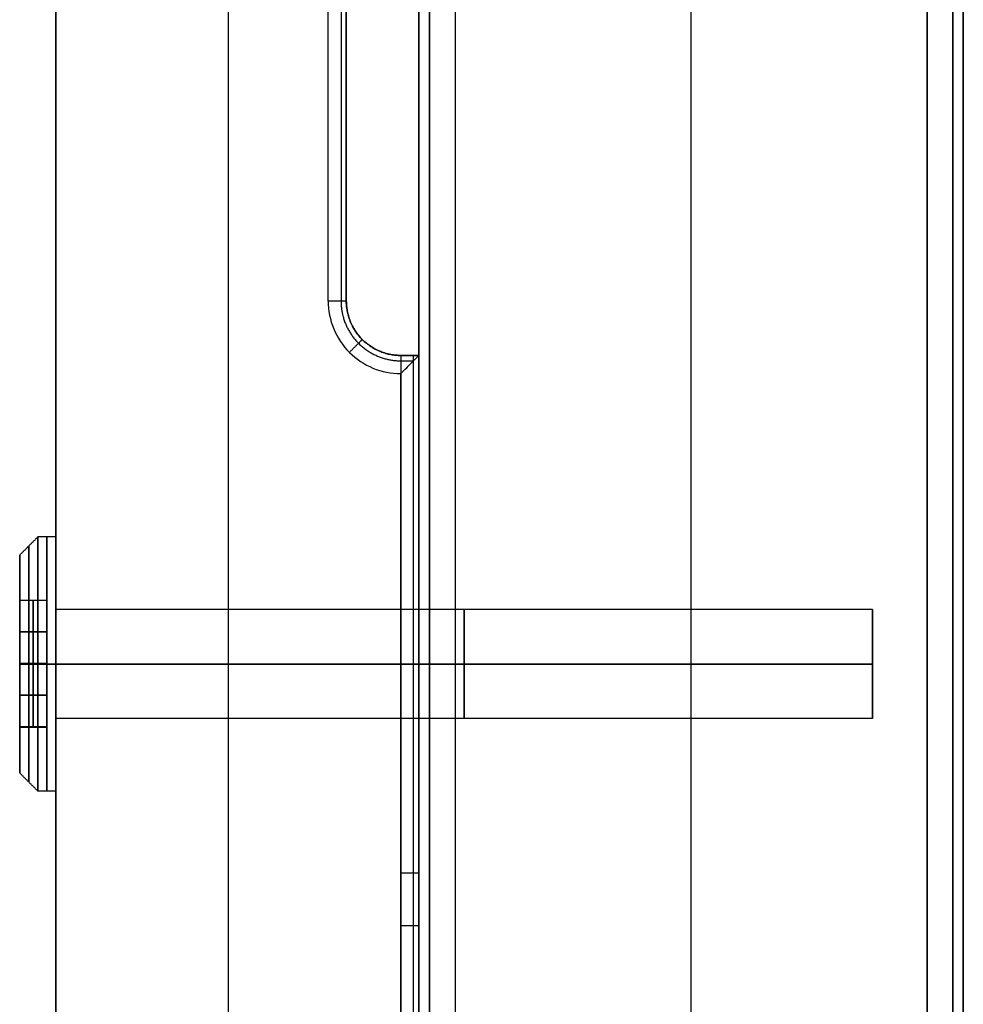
# Model space of a CAD drawing. Header units: millimetres. Extents: x 1640 to 2400, y 0 to 550.
# Tile 21 of 30: x 2348 to 2400, y 54 to 109. Entities that reach past the tile are written whole.
import ezdxf

# ---------------------------------------------------------------- set-up
doc = ezdxf.new("R2010")
doc.units = ezdxf.units.MM
doc.header["$MEASUREMENT"] = 0
doc.layers.add('Little architect__Table', color=7, linetype='Continuous', true_color=0x000000)

msp = doc.modelspace()

# ---------------------------------------------------------------- linework, layer by layer
at = {"layer": 'Little architect__Table'}
for p, q in [((2385, 0, 450), (2385, 550, 450)), ((2370, 547.549, 464.016), (2370, 2.451, 464.016)), ((2400, 2.451, 464.016), (2400, 547.549, 464.016)), ((2385, 20, 480), (2385, 530, 480)), ((2359.5, 21, 450), (2359.5, 529, 450)), ((2385, 30, 30), (2385, 520, 30)), ((2385, 30), (2385, 520)), ((2400, 30, 15), (2400, 520, 15)), ((2350, 75.598, 459.5), (2350, 474.402, 459.5)), ((2366, 457, 459.5), (2366, 93, 459.5)), ((2366, 457, 473.5), (2366, 93, 473.5)), ((2370, 272, 15), (2370, 30, 15)), ((2369, 90, 473.5), (2370, 90, 473.5)), ((2369, 90, 459.5), (2370, 90, 459.5)), ((2369.5, 90, 478), (2369.5, 90, 469)), ((2369.5, 90, 469), (2369.5, 90, 450.134)), ((2370, 90, 460), (2370, 75.828, 460)), ((2370, 90, 473.501), (2370, 8.096, 473.501)), ((2350, 76, 461), (2350, 80, 461)), ((2348, 79, 461), (2348, 76.509, 461)), ((2348, 76.509, 460.984), (2349.5, 76.509, 460.984)), ((2348.75, 76.518, 463), (2348.75, 73.036, 465.031)), ((2348.75, 76.518, 463), (2348.75, 76.5, 458.969)), ((2348.75, 73, 456.969), (2348.75, 76.5, 458.969)), ((2349.5, 76.509, 461), (2349.5, 69.527, 461)), ((2350, 76.5, 467.062), (2350, 76.5, 454.938)), ((2348, 76, 466.196), (2348, 76, 463.302)), ((2348, 76, 458.683), (2348, 76, 455.804)), ((2395, 73, 461), (2395, 76, 461)), ((2395, 73, 461), (2395, 76, 461)), ((2349.5, 74.777, 464.016), (2348, 74.777, 464.016)), ((2349.5, 74.75, 457.969), (2348, 74.75, 457.969)), ((2395, 74.5, 463.598), (2395, 74.5, 458.402)), ((2395, 74.5, 463.598), (2395, 74.5, 458.402)), ((2348.75, 73.036, 465.031), (2348.75, 69.536, 463.031)), ((2348.75, 69.518, 459), (2348.75, 73, 456.969)), ((2349.5, 73.018, 456.979), (2349.5, 73.018, 465.021)), ((2395, 73, 461), (2395, 70, 461)), ((2395, 73, 461), (2395, 70, 461)), ((2349.5, 71.286, 464.031), (2348, 71.286, 464.031)), ((2349.5, 71.259, 457.984), (2348, 71.259, 457.984)), ((2395, 71.5, 458.402), (2395, 71.5, 463.598)), ((2395, 71.5, 458.402), (2395, 71.5, 463.598)), ((2348, 70, 455.804), (2348, 70, 458.719)), ((2348, 70, 463.296), (2348, 70, 466.196)), ((2350, 44.598, 459.5), (2350, 70.402, 459.5)), ((2350, 70, 461), (2350, 66, 461)), ((2370, 70.172, 460), (2370, 44.828, 460)), ((2348, 67, 461), (2348, 69.527, 461)), ((2348, 69.527, 461.016), (2349.5, 69.527, 461.016)), ((2348.75, 69.518, 459), (2348.75, 69.536, 463.031)), ((2350, 69.5, 454.938), (2350, 69.5, 467.062)), ((2370, 55.5, 451), (2370, 55.5, 469))]:
    msp.add_line(p, q, dxfattribs=at)
for points, degree, knots in [([(2350, 529, 450), (2350, 525, 450), (2350, 521, 450), (2350, 520, 450), (2350, 519, 450), (2350, 273, 450), (2350, 27, 450), (2350, 25.5, 450), (2350, 24, 450), (2350, 22.5, 450), (2350, 21, 450)], 2, [-410, -410, -410, -403.517787, -403.517787, -402.70751, -402.70751, -4.051383, -4.051383, -2.43083, -2.43083, 0, 0, 0]), ([(2350, 529, 469), (2350, 525, 469), (2350, 521, 469), (2350, 520, 469), (2350, 519, 469), (2350, 273, 469), (2350, 27, 469), (2350, 25.5, 469), (2350, 24, 469), (2350, 22.5, 469), (2350, 21, 469)], 2, [430, 430, 430, 436.482213, 436.482213, 437.29249, 437.29249, 835.948617, 835.948617, 837.56917, 837.56917, 840, 840, 840]), ([(2369, 89, 479), (2369.213, 89.213, 479), (2369.445, 89.445, 478.933), (2369.856, 89.856, 478.586), (2370, 90, 478.321), (2370, 90, 478)], 3, [-1.907677, -1.907677, -1.907677, -1.907677, -0.97853, -0.97853, 0, 0, 0, 0]), ([(2370, 90, 451), (2370, 90, 453.5), (2370, 90, 456), (2370, 90, 462.5), (2370, 90, 469)], 2, [12, 12, 12, 17, 17, 30, 30, 30])]:
    msp.add_open_spline(points, degree=degree, knots=knots, dxfattribs=at)
for points, degree in [([(2366, 93, 469), (2366, 275, 469), (2366, 457, 469)], 2), ([(2366, 457, 450), (2366, 275, 450), (2366, 93, 450)], 2), ([(2365, 93, 479), (2365, 149, 479), (2365, 205, 479)], 2), ([(2365.707, 205, 478.707), (2365.707, 149, 478.707), (2365.707, 93, 478.707)], 2), ([(2366, 205, 478), (2366, 149, 478), (2366, 93, 478)], 2), ([(2370, 191.5, 2), (2370, 110.75, 2), (2370, 30, 2)], 2), ([(2370, 30, 28), (2370, 110.75, 28), (2370, 191.5, 28)], 2), ([(2370, 191.5, 452), (2370, 110.75, 452), (2370, 30, 452)], 2), ([(2370, 30, 478), (2370, 110.75, 478), (2370, 191.5, 478)], 2), ([(2370.586, 191.5, 29.414), (2370.586, 110.75, 29.414), (2370.586, 30, 29.414)], 2), ([(2370.586, 30, 0.586), (2370.586, 110.75, 0.586), (2370.586, 191.5, 0.586)], 2), ([(2370.586, 191.5, 479.414), (2370.586, 110.75, 479.414), (2370.586, 30, 479.414)], 2), ([(2370.586, 30, 450.586), (2370.586, 110.75, 450.586), (2370.586, 191.5, 450.586)], 2), ([(2372, 191.5), (2372, 110.75), (2372, 30)], 2), ([(2372, 191.5, 30), (2372, 110.75, 30), (2372, 30, 30)], 2), ([(2372, 191.5, 450), (2372, 110.75, 450), (2372, 30, 450)], 2), ([(2372, 191.5, 480), (2372, 110.75, 480), (2372, 30, 480)], 2), ([(2398, 30, 30), (2398, 110.75, 30), (2398, 191.5, 30)], 2), ([(2398, 191.5), (2398, 110.75), (2398, 30)], 2), ([(2398, 191.5, 480), (2398, 110.75, 480), (2398, 30, 480)], 2), ([(2398, 191.5, 450), (2398, 110.75, 450), (2398, 30, 450)], 2), ([(2399.414, 191.5, 29.414), (2399.414, 110.75, 29.414), (2399.414, 30, 29.414)], 2), ([(2399.414, 30, 0.586), (2399.414, 110.75, 0.586), (2399.414, 191.5, 0.586)], 2), ([(2399.414, 191.5, 479.414), (2399.414, 110.75, 479.414), (2399.414, 30, 479.414)], 2), ([(2399.414, 30, 450.586), (2399.414, 110.75, 450.586), (2399.414, 191.5, 450.586)], 2), ([(2400, 191.5, 28), (2400, 110.75, 28), (2400, 30, 28)], 2), ([(2400, 30, 2), (2400, 110.75, 2), (2400, 191.5, 2)], 2), ([(2400, 30, 478), (2400, 110.75, 478), (2400, 191.5, 478)], 2), ([(2400, 30, 452), (2400, 110.75, 452), (2400, 191.5, 452)], 2), ([(2365, 93, 479), (2364.993, 91.952, 479), (2365.869, 89.869, 479), (2367.952, 88.993, 479), (2369, 89, 479)], 3), ([(2366, 93, 469), (2366, 93, 462.5), (2366, 93, 456)], 2), ([(2366, 93, 456), (2366, 93, 453), (2366, 93, 450)], 2), ([(2366, 93, 478), (2366, 93, 473.5), (2366, 93, 469)], 2), ([(2369, 90, 478), (2368.214, 89.995, 478), (2366.652, 90.652, 478), (2365.995, 92.214, 478), (2366, 93, 478)], 3), ([(2366.879, 90.879, 456), (2366.879, 90.879, 462.5), (2366.879, 90.879, 469)], 2), ([(2366.879, 90.879, 450), (2366.879, 90.879, 453), (2366.879, 90.879, 456)], 2), ([(2366.879, 90.879, 469), (2366.879, 90.879, 473.5), (2366.879, 90.879, 478)], 2), ([(2369, 90, 456), (2369, 90, 462.5), (2369, 90, 469)], 2), ([(2369, 90, 450), (2369, 90, 453), (2369, 90, 456)], 2), ([(2369, 90, 478), (2369, 90, 473.5), (2369, 90, 469)], 2), ([(2369, 90, 469), (2369.5, 90, 469), (2370, 90, 469)], 2), ([(2370, 90, 478), (2369.5, 90, 478), (2369, 90, 478)], 2), ([(2369, 90, 450), (2369, 58.5, 450), (2369, 27, 450)], 2), ([(2369, 89.707, 478.707), (2369.354, 89.707, 478.707), (2369.708, 89.707, 478.707)], 2), ([(2369.707, 27, 450.293), (2369.707, 58.5, 450.293), (2369.707, 90, 450.293)], 2), ([(2369.707, 33, 478.707), (2369.707, 61.354, 478.707), (2369.707, 89.708, 478.707)], 2), ([(2370, 90, 469), (2370, 90, 473.5), (2370, 90, 478)], 2), ([(2370, 90, 478), (2370, 61.5, 478), (2370, 33, 478)], 2), ([(2370, 27, 451), (2370, 58.5, 451), (2370, 90, 451)], 2), ([(2370, 27, 469), (2370, 58.5, 469), (2370, 90, 469)], 2), ([(2369, 33, 479), (2369, 61, 479), (2369, 89, 479)], 2), ([(2349, 80, 461), (2348.5, 79.5, 461), (2348, 79, 461)], 2), ([(2350, 80, 461), (2349.5, 80, 461), (2349, 80, 461)], 2), ([(2348, 76.518, 463), (2348.75, 76.518, 463), (2349.5, 76.518, 463)], 2), ([(2348, 73.036, 465.031), (2348, 74.777, 464.016), (2348, 76.518, 463)], 2), ([(2348, 76.518, 463), (2348, 76.509, 460.984), (2348, 76.5, 458.969)], 2), ([(2349.5, 76.5, 458.969), (2348.75, 76.5, 458.969), (2348, 76.5, 458.969)], 2), ([(2348, 76.5, 458.969), (2348, 74.75, 457.969), (2348, 73, 456.969)], 2), ([(2349.5, 76.518, 463), (2349.5, 74.777, 464.016), (2349.5, 73.036, 465.031)], 2), ([(2349.5, 76.518, 463), (2349.5, 76.509, 460.984), (2349.5, 76.5, 458.969)], 2), ([(2349.5, 73, 456.969), (2349.5, 74.75, 457.969), (2349.5, 76.5, 458.969)], 2), ([(2395, 76, 461), (2372.5, 76, 461), (2350, 76, 461)], 2), ([(2370, 76, 461), (2360, 76, 461), (2350, 76, 461)], 2), ([(2395, 76, 461), (2382.5, 76, 461), (2370, 76, 461)], 2), ([(2349.5, 73.036, 465.031), (2348.75, 73.036, 465.031), (2348, 73.036, 465.031)], 2), ([(2348, 73, 465.011), (2348, 73.018, 465.021), (2348, 73.036, 465.031)], 2), ([(2348, 73, 467), (2348, 73, 466.005), (2348, 73, 465.011)], 2), ([(2348, 73, 456.969), (2348, 73, 455.984), (2348, 73, 455)], 2), ([(2349, 73, 468), (2348.5, 73, 467.5), (2348, 73, 467)], 2), ([(2348, 73, 455), (2348.5, 73, 454.5), (2349, 73, 454)], 2), ([(2348, 73, 465.011), (2348, 71.268, 464.021), (2348, 69.536, 463.031)], 2), ([(2349.5, 73, 456.969), (2348.75, 73, 456.969), (2348, 73, 456.969)], 2), ([(2348, 69.518, 459), (2348, 71.259, 457.984), (2348, 73, 456.969)], 2), ([(2350, 73, 468), (2349.5, 73, 468), (2349, 73, 468)], 2), ([(2349, 73, 454), (2349.5, 73, 454), (2350, 73, 454)], 2), ([(2349.5, 73.036, 465.031), (2349.5, 71.286, 464.031), (2349.5, 69.536, 463.031)], 2), ([(2349.5, 69.518, 459), (2349.5, 71.259, 457.984), (2349.5, 73, 456.969)], 2), ([(2395, 73, 464), (2372.5, 73, 464), (2350, 73, 464)], 2), ([(2350, 73, 458), (2372.5, 73, 458), (2395, 73, 458)], 2), ([(2350, 73, 464), (2350, 73, 466), (2350, 73, 468)], 2), ([(2350, 73, 454), (2350, 73, 456), (2350, 73, 458)], 2), ([(2370, 73, 464), (2360, 73, 464), (2350, 73, 464)], 2), ([(2350, 73, 458), (2360, 73, 458), (2370, 73, 458)], 2), ([(2395, 73, 458), (2382.5, 73, 458), (2370, 73, 458)], 2), ([(2370, 73, 464), (2382.5, 73, 464), (2395, 73, 464)], 2), ([(2395, 73, 461), (2395, 73, 459.5), (2395, 73, 458)], 2), ([(2395, 73, 464), (2395, 73, 462.5), (2395, 73, 461)], 2), ([(2395, 73, 461), (2395, 73, 462.5), (2395, 73, 464)], 2), ([(2395, 73, 458), (2395, 73, 459.5), (2395, 73, 461)], 2), ([(2395, 70, 461), (2372.5, 70, 461), (2350, 70, 461)], 2), ([(2370, 70, 461), (2360, 70, 461), (2350, 70, 461)], 2), ([(2395, 70, 461), (2382.5, 70, 461), (2370, 70, 461)], 2), ([(2349.5, 69.536, 463.031), (2348.75, 69.536, 463.031), (2348, 69.536, 463.031)], 2), ([(2348, 69.536, 463.031), (2348, 69.527, 461.016), (2348, 69.518, 459)], 2), ([(2349.5, 69.518, 459), (2348.75, 69.518, 459), (2348, 69.518, 459)], 2), ([(2349.5, 69.536, 463.031), (2349.5, 69.527, 461.016), (2349.5, 69.518, 459)], 2), ([(2349, 66, 461), (2348.5, 66.5, 461), (2348, 67, 461)], 2), ([(2350, 66, 461), (2349.5, 66, 461), (2349, 66, 461)], 2)]:
    msp.add_open_spline(points, degree=degree, dxfattribs=at)
for points, weights, degree in [([(2366, 93, 478), (2366, 93, 479), (2365, 93, 479)], [1, 0.707106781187, 1], 2), ([(2365.707, 93, 478.707), (2365.701, 92.137, 478.707), (2366.423, 90.423, 478.707), (2368.137, 89.701, 478.707), (2369, 89.707, 478.707)], [0.853553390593, 0.853553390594, 0.85355339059, 0.853553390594, 0.853553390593], 3), ([(2366, 93, 456), (2366, 90, 456), (2369, 90, 456)], [1, 0.707106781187, 1], 2), ([(2369, 90, 469), (2366, 90, 469), (2366, 93, 469)], [1, 0.707106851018, 0.999999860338], 2), ([(2366, 93, 450), (2366, 90, 450), (2369, 90, 450)], [1, 0.707106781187, 1], 2), ([(2369, 90, 463.3), (2366, 90, 463.3), (2366, 93, 463.3)], [1, 0.707106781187, 1], 2), ([(2369, 90, 474.3), (2366, 90, 474.3), (2366, 93, 474.3)], [1, 0.707106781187, 1], 2), ([(2366.171, 90.171, 479), (2366.878, 90.878, 479), (2366.878, 90.878, 478)], [1, 0.707106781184, 1], 2), ([(2369, 90, 478), (2369, 90, 479), (2369, 89, 479)], [1, 0.707106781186, 1], 2), ([(2370, 90, 451), (2370, 90, 450), (2369, 90, 450)], [1, 0.707106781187, 1], 2), ([(2369, 61.5, 479), (2370, 61.5, 479), (2370, 61.5, 478)], [1, 0.707106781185, 1], 2), ([(2369, 58.6, 450), (2370, 58.6, 450), (2370, 58.6, 451)], [1, 0.707106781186, 1], 2)]:
    msp.add_rational_spline(points, weights, degree=degree, dxfattribs=at)
for points, weights, knots in [([(2349, 73, 454), (2349, 80, 454), (2349, 80, 461), (2349, 80, 468), (2349, 73, 468)], [1, 0.707106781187, 1, 0.707106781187, 1], [-43.982297, -43.982297, -43.982297, -32.986723, -32.986723, -21.991149, -21.991149, -21.991149]), ([(2349.5, 73, 468), (2349.5, 80, 468), (2349.5, 80, 461), (2349.5, 80, 454), (2349.5, 73, 454)], [1, 0.707106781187, 1, 0.707106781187, 1], [21.991149, 21.991149, 21.991149, 32.986723, 32.986723, 43.982297, 43.982297, 43.982297]), ([(2350, 73, 468), (2350, 80, 468), (2350, 80, 461), (2350, 80, 454), (2350, 73, 454)], [1, 0.707106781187, 1, 0.707106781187, 1], [21.991149, 21.991149, 21.991149, 32.986723, 32.986723, 43.982297, 43.982297, 43.982297]), ([(2348.5, 73, 467.5), (2348.5, 79.5, 467.5), (2348.5, 79.5, 461), (2348.5, 79.5, 454.5), (2348.5, 73, 454.5)], [1, 0.707106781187, 1, 0.707106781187, 1], [21.991149, 21.991149, 21.991149, 32.986723, 32.986723, 43.982297, 43.982297, 43.982297]), ([(2348, 73, 455), (2348, 79, 455), (2348, 79, 461), (2348, 79, 467), (2348, 73, 467)], [1, 0.707106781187, 1, 0.707106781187, 1], [-43.982297, -43.982297, -43.982297, -32.986723, -32.986723, -21.991149, -21.991149, -21.991149]), ([(2350, 73, 458), (2350, 76, 458), (2350, 76, 461), (2350, 76, 464), (2350, 73, 464)], [1, 0.707106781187, 1, 0.707106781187, 1], [-43.982297, -43.982297, -43.982297, -32.986723, -32.986723, -21.991149, -21.991149, -21.991149]), ([(2350, 73, 464), (2350, 76, 464), (2350, 76, 461), (2350, 76, 458), (2350, 73, 458)], [1, 0.707106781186, 1, 0.707106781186, 1], [21.991149, 21.991149, 21.991149, 32.986723, 32.986723, 43.982297, 43.982297, 43.982297]), ([(2370, 73, 458), (2370, 76, 458), (2370, 76, 461), (2370, 76, 464), (2370, 73, 464)], [1, 0.707106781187, 1, 0.707106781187, 1], [-43.982297, -43.982297, -43.982297, -32.986724, -32.986724, -21.99115, -21.99115, -21.99115]), ([(2370, 73, 458), (2370, 76, 458), (2370, 76, 461), (2370, 76, 464), (2370, 73, 464)], [1, 0.707106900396, 1, 0.707106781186, 1], [-43.982297, -43.982297, -43.982297, -32.986725, -32.986725, -21.99115, -21.99115, -21.99115]), ([(2372.5, 73, 464), (2372.5, 76, 464), (2372.5, 76, 461), (2372.5, 76, 458), (2372.5, 73, 458)], [1, 0.707106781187, 1, 0.707106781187, 1], [21.991149, 21.991149, 21.991149, 32.986723, 32.986723, 43.982297, 43.982297, 43.982297]), ([(2372.5, 73, 464), (2372.5, 76, 464), (2372.5, 76, 461), (2372.5, 76, 458), (2372.5, 73, 458)], [1, 0.707106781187, 1, 0.707106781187, 1], [21.991149, 21.991149, 21.991149, 32.986723, 32.986723, 43.982297, 43.982297, 43.982297]), ([(2395, 73, 458), (2395, 76, 458), (2395, 76, 461), (2395, 76, 464), (2395, 73, 464)], [1, 0.707106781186, 1, 0.707106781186, 1], [-43.982297, -43.982297, -43.982297, -32.986723, -32.986723, -21.991149, -21.991149, -21.991149]), ([(2395, 73, 458), (2395, 76, 458), (2395, 76, 461), (2395, 76, 464), (2395, 73, 464)], [1, 0.707106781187, 1, 0.707106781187, 1], [-43.982297, -43.982297, -43.982297, -32.986723, -32.986723, -21.991149, -21.991149, -21.991149]), ([(2348, 73, 455), (2348, 67, 455), (2348, 67, 461), (2348, 67, 467), (2348, 73, 467)], [1, 0.707106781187, 1, 0.707106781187, 1], [0, 0, 0, 10.995574, 10.995574, 21.991149, 21.991149, 21.991149]), ([(2348.5, 73, 454.5), (2348.5, 66.5, 454.5), (2348.5, 66.5, 461), (2348.5, 66.5, 467.5), (2348.5, 73, 467.5)], [1, 0.707106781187, 1, 0.707106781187, 1], [0, 0, 0, 10.995574, 10.995574, 21.991149, 21.991149, 21.991149]), ([(2349, 73, 468), (2349, 66, 468), (2349, 66, 461), (2349, 66, 454), (2349, 73, 454)], [1, 0.707106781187, 1, 0.707106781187, 1], [-21.991149, -21.991149, -21.991149, -10.995574, -10.995574, 0, 0, 0]), ([(2349.5, 73, 454), (2349.5, 66, 454), (2349.5, 66, 461), (2349.5, 66, 468), (2349.5, 73, 468)], [1, 0.707106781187, 1, 0.707106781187, 1], [0, 0, 0, 10.995574, 10.995574, 21.991149, 21.991149, 21.991149]), ([(2350, 73, 464), (2350, 70, 464), (2350, 70, 461), (2350, 70, 458), (2350, 73, 458)], [1, 0.707106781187, 1, 0.707106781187, 1], [-21.991149, -21.991149, -21.991149, -10.995574, -10.995574, 0, 0, 0]), ([(2350, 73, 468), (2350, 66, 468), (2350, 66, 461), (2350, 66, 454), (2350, 73, 454)], [1, 0.707106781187, 1, 0.707106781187, 1], [-21.991149, -21.991149, -21.991149, -10.995574, -10.995574, 0, 0, 0]), ([(2350, 73, 464), (2350, 70, 464), (2350, 70, 461), (2350, 70, 458), (2350, 73, 458)], [1, 0.707106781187, 1, 0.707106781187, 1], [-21.991149, -21.991149, -21.991149, -10.995574, -10.995574, 0, 0, 0]), ([(2370, 73, 464), (2370, 70, 464), (2370, 70, 461), (2370, 70, 458), (2370, 73, 458)], [1, 0.707106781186, 1, 0.707106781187, 1], [-21.99115, -21.99115, -21.99115, -10.995575, -10.995575, 0, 0, 0]), ([(2370, 73, 458), (2370, 70, 458), (2370, 70, 461), (2370, 70, 464), (2370, 73, 464)], [1, 0.707106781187, 1, 0.707106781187, 1], [0, 0, 0, 10.995575, 10.995575, 21.99115, 21.99115, 21.99115]), ([(2372.5, 73, 458), (2372.5, 70, 458), (2372.5, 70, 461), (2372.5, 70, 464), (2372.5, 73, 464)], [1, 0.707106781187, 1, 0.707106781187, 1], [0, 0, 0, 10.995574, 10.995574, 21.991149, 21.991149, 21.991149]), ([(2372.5, 73, 458), (2372.5, 70, 458), (2372.5, 70, 461), (2372.5, 70, 464), (2372.5, 73, 464)], [1, 0.707106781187, 1, 0.707106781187, 1], [0, 0, 0, 10.995574, 10.995574, 21.991149, 21.991149, 21.991149]), ([(2395, 73, 458), (2395, 70, 458), (2395, 70, 461), (2395, 70, 464), (2395, 73, 464)], [1, 0.707106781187, 1, 0.707106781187, 1], [0, 0, 0, 10.995574, 10.995574, 21.991149, 21.991149, 21.991149]), ([(2395, 73, 464), (2395, 70, 464), (2395, 70, 461), (2395, 70, 458), (2395, 73, 458)], [1, 0.707106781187, 1, 0.707106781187, 1], [-21.991149, -21.991149, -21.991149, -10.995574, -10.995574, 0, 0, 0])]:
    msp.add_rational_spline(points, weights, degree=2, knots=knots, dxfattribs=at)

doc.saveas('drawing.dxf')
